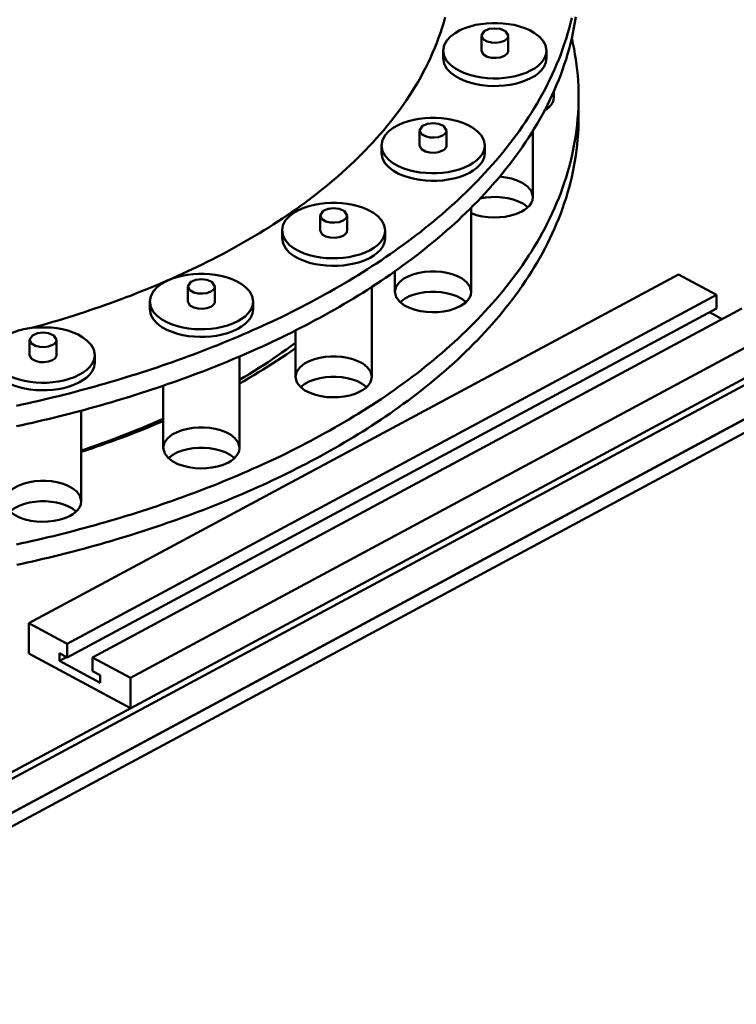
# Model space of a CAD drawing. Header units: millimetres. Extents: x 0 to 841, y 0 to 594.
# Tile 19 of 32: x 303 to 330, y 284 to 321. Entities that reach past the tile are written whole.
import ezdxf

# ---------------------------------------------------------------- set-up
doc = ezdxf.new("R2010")
doc.units = ezdxf.units.MM
doc.layers.add('VIS', color=7, linetype='CONTINUOUS', lineweight=50)

msp = doc.modelspace()

# ---------------------------------------------------------------- linework, layer by layer
at = {"layer": 'VIS'}
for points in [[(310.676, 312.571), (310.856, 312.668), (311.035, 312.767), (311.213, 312.867), (311.39, 312.968), (311.567, 313.071), (311.743, 313.175), (311.918, 313.28), (312.092, 313.387), (312.265, 313.496), (312.438, 313.605), (312.609, 313.717), (312.78, 313.829), (312.949, 313.944), (313.118, 314.059), (313.285, 314.176), (313.452, 314.295), (313.617, 314.415), (313.781, 314.537), (313.944, 314.661), (314.106, 314.786), (314.266, 314.913), (314.425, 315.041), (314.583, 315.171), (314.739, 315.303), (314.894, 315.436), (315.047, 315.571), (315.199, 315.708), (315.349, 315.847), (315.498, 315.987), (315.644, 316.129), (315.79, 316.273), (315.933, 316.419), (316.074, 316.567), (316.214, 316.716), (316.351, 316.868), (316.486, 317.021), (316.619, 317.176), (316.75, 317.333), (316.879, 317.492), (317.005, 317.652), (317.129, 317.815), (317.25, 317.979), (317.369, 318.146), (317.485, 318.314), (317.598, 318.485), (317.708, 318.657), (317.815, 318.831), (317.919, 319.007), (318.02, 319.184), (318.118, 319.364), (318.212, 319.545), (318.303, 319.728), (318.39, 319.913), (318.473, 320.1), (318.553, 320.288), (318.629, 320.478), (318.7, 320.669), (318.768, 320.862), (318.831, 321.057), (318.891, 321.252), (318.945, 321.449)], [(310.676, 312.571), (310.856, 312.668), (311.035, 312.767), (311.213, 312.867), (311.39, 312.968), (311.567, 313.071), (311.743, 313.175), (311.918, 313.28), (312.092, 313.387), (312.265, 313.496), (312.438, 313.605), (312.609, 313.717), (312.78, 313.829), (312.949, 313.944), (313.118, 314.059), (313.285, 314.176), (313.452, 314.295), (313.617, 314.415), (313.781, 314.537), (313.944, 314.661), (314.106, 314.786), (314.266, 314.913), (314.425, 315.041), (314.583, 315.171), (314.739, 315.303), (314.894, 315.436), (315.047, 315.571), (315.199, 315.708), (315.349, 315.847), (315.498, 315.987), (315.644, 316.129), (315.79, 316.273), (315.933, 316.419), (316.074, 316.567), (316.214, 316.716), (316.351, 316.868), (316.486, 317.021), (316.619, 317.176), (316.75, 317.333), (316.879, 317.492), (317.005, 317.652), (317.129, 317.815), (317.25, 317.979), (317.369, 318.146), (317.485, 318.314), (317.598, 318.485), (317.708, 318.657), (317.815, 318.831), (317.919, 319.007), (318.02, 319.184), (318.118, 319.364), (318.212, 319.545), (318.303, 319.728), (318.39, 319.913), (318.473, 320.1), (318.553, 320.288), (318.629, 320.478), (318.7, 320.669), (318.768, 320.862), (318.831, 321.057), (318.891, 321.252), (318.945, 321.449)], [(314.042, 309.989), (314.223, 310.087), (314.404, 310.187), (314.584, 310.287), (314.763, 310.389), (314.942, 310.491), (315.12, 310.595), (315.297, 310.701), (315.474, 310.807), (315.65, 310.915), (315.825, 311.023), (315.999, 311.134), (316.172, 311.245), (316.345, 311.358), (316.517, 311.472), (316.688, 311.587), (316.858, 311.704), (317.027, 311.822), (317.195, 311.941), (317.362, 312.062), (317.528, 312.184), (317.694, 312.307), (317.858, 312.432), (318.021, 312.558), (318.183, 312.686), (318.343, 312.815), (318.503, 312.945), (318.661, 313.077), (318.818, 313.211), (318.974, 313.346), (319.129, 313.482), (319.282, 313.62), (319.434, 313.76), (319.584, 313.901), (319.733, 314.043), (319.88, 314.187), (320.026, 314.333), (320.17, 314.48), (320.313, 314.629), (320.454, 314.78), (320.593, 314.932), (320.73, 315.086), (320.865, 315.241), (320.999, 315.399), (321.131, 315.557), (321.26, 315.718), (321.387, 315.88), (321.513, 316.044), (321.636, 316.209), (321.757, 316.376), (321.875, 316.545), (321.991, 316.715), (322.105, 316.887), (322.216, 317.061), (322.324, 317.236), (322.43, 317.413), (322.533, 317.592), (322.633, 317.772), (322.73, 317.954), (322.824, 318.138), (322.915, 318.322), (323.003, 318.509), (323.088, 318.697), (323.169, 318.886), (323.247, 319.077), (323.322, 319.269), (323.393, 319.463), (323.46, 319.658), (323.524, 319.854), (323.584, 320.051), (323.64, 320.249), (323.693, 320.449), (323.741, 320.649), (323.786, 320.85), (323.826, 321.053), (323.862, 321.255), (323.894, 321.459)], [(314.042, 310.764), (314.223, 310.862), (314.404, 310.961), (314.584, 311.061), (314.763, 311.163), (314.942, 311.266), (315.12, 311.37), (315.297, 311.475), (315.474, 311.581), (315.65, 311.689), (315.825, 311.798), (315.999, 311.908), (316.172, 312.02), (316.345, 312.132), (316.517, 312.246), (316.688, 312.361), (316.858, 312.478), (317.027, 312.596), (317.195, 312.715), (317.362, 312.836), (317.528, 312.958), (317.694, 313.081), (317.858, 313.206), (318.021, 313.332), (318.183, 313.46), (318.343, 313.589), (318.503, 313.72), (318.661, 313.852), (318.818, 313.985), (318.974, 314.12), (319.129, 314.257), (319.282, 314.394), (319.434, 314.534), (319.584, 314.675), (319.733, 314.818), (319.88, 314.962), (320.026, 315.108), (320.17, 315.255), (320.313, 315.404), (320.454, 315.554), (320.593, 315.707), (320.73, 315.86), (320.865, 316.016), (320.999, 316.173), (321.131, 316.332), (321.26, 316.492), (321.387, 316.654), (321.513, 316.818), (321.636, 316.983), (321.757, 317.151), (321.875, 317.319), (321.991, 317.49), (322.105, 317.662), (322.216, 317.835), (322.324, 318.011), (322.43, 318.188), (322.533, 318.367), (322.633, 318.547), (322.73, 318.729), (322.824, 318.912), (322.915, 319.097), (323.003, 319.283), (323.088, 319.471), (323.169, 319.661), (323.247, 319.852), (323.322, 320.044), (323.393, 320.237), (323.46, 320.432), (323.524, 320.628), (323.584, 320.825), (323.64, 321.024), (323.693, 321.223), (323.741, 321.423)], [(322.782, 320.181), (322.744, 320.386), (322.643, 320.569), (322.501, 320.723), (322.334, 320.85), (322.151, 320.953), (321.959, 321.037), (321.76, 321.103), (321.557, 321.155), (321.35, 321.192), (321.142, 321.217), (320.932, 321.229), (320.722, 321.229), (320.513, 321.217), (320.304, 321.192), (320.098, 321.155), (319.894, 321.103), (319.695, 321.037), (319.503, 320.953), (319.321, 320.85), (319.153, 320.723), (319.011, 320.569), (318.91, 320.386), (318.872, 320.181)], [(321.337, 320.754), (321.228, 320.924), (321.035, 321.004), (320.827, 321.028), (320.619, 321.004), (320.427, 320.924), (320.317, 320.754)], [(320.317, 320.754), (320.393, 320.611), (320.537, 320.529), (320.699, 320.489), (320.866, 320.481), (321.031, 320.504), (321.188, 320.561)], [(320.317, 320.754), (320.317, 320.181)], [(321.188, 320.561), (321.225, 320.583), (321.259, 320.608), (321.289, 320.638), (321.314, 320.673), (321.331, 320.712), (321.337, 320.754)], [(321.337, 320.754), (321.337, 320.181)], [(324, 318.422), (323.998, 318.628), (323.991, 318.833), (323.981, 319.037), (323.966, 319.242), (323.946, 319.446), (323.923, 319.65), (323.895, 319.853), (323.864, 320.056), (323.828, 320.258), (323.788, 320.459), (323.744, 320.66)], [(318.872, 320.181), (318.911, 319.972), (319.015, 319.786), (319.162, 319.631), (319.333, 319.504), (319.519, 319.401), (319.716, 319.317), (319.919, 319.251), (320.126, 319.201), (320.337, 319.165), (320.549, 319.142), (320.762, 319.132), (320.976, 319.134), (321.189, 319.149), (321.4, 319.177), (321.61, 319.219), (321.816, 319.275), (322.016, 319.348), (322.21, 319.439)], [(318.872, 320.181), (318.872, 319.894)], [(320.317, 320.181), (320.393, 320.037), (320.537, 319.955), (320.699, 319.916), (320.866, 319.908), (321.031, 319.93), (321.188, 319.987)], [(321.188, 319.987), (321.225, 320.009), (321.259, 320.035), (321.289, 320.065), (321.314, 320.099), (321.331, 320.139), (321.337, 320.181)], [(322.21, 319.439), (322.35, 319.523), (322.481, 319.621), (322.598, 319.736), (322.694, 319.869), (322.759, 320.019), (322.782, 320.181)], [(322.782, 320.181), (322.782, 319.894)], [(318.872, 319.894), (318.911, 319.685), (319.015, 319.5), (319.162, 319.344), (319.333, 319.217), (319.519, 319.114), (319.716, 319.03), (319.919, 318.964), (320.126, 318.914), (320.337, 318.878), (320.549, 318.855), (320.762, 318.845), (320.976, 318.847), (321.189, 318.862), (321.4, 318.89), (321.61, 318.932), (321.816, 318.988), (322.016, 319.061), (322.21, 319.152)], [(322.21, 319.152), (322.35, 319.236), (322.481, 319.334), (322.598, 319.449), (322.694, 319.582), (322.759, 319.732), (322.782, 319.894)], [(290, 286.153), (351.066, 318.939)], [(290.24, 286.024), (351.306, 318.81)], [(323.065, 318.646), (323.065, 318.422)], [(314.042, 305.515), (314.223, 305.613), (314.404, 305.712), (314.584, 305.812), (314.763, 305.914), (314.942, 306.017), (315.12, 306.121), (315.297, 306.226), (315.474, 306.332), (315.65, 306.44), (315.825, 306.549), (315.999, 306.659), (316.172, 306.77), (316.345, 306.883), (316.517, 306.997), (316.688, 307.112), (316.858, 307.229), (317.027, 307.347), (317.195, 307.466), (317.362, 307.587), (317.528, 307.709), (317.694, 307.832), (317.858, 307.957), (318.021, 308.083), (318.183, 308.211), (318.343, 308.34), (318.503, 308.47), (318.661, 308.602), (318.818, 308.736), (318.974, 308.871), (319.129, 309.007), (319.282, 309.145), (319.434, 309.285), (319.584, 309.426), (319.733, 309.568), (319.88, 309.713), (320.026, 309.858), (320.17, 310.006), (320.313, 310.155), (320.454, 310.305), (320.593, 310.457), (320.73, 310.611), (320.865, 310.767), (320.999, 310.924), (321.131, 311.083), (321.26, 311.243), (321.387, 311.405), (321.513, 311.569), (321.636, 311.734), (321.757, 311.901), (321.875, 312.07), (321.991, 312.24), (322.105, 312.413), (322.216, 312.586), (322.324, 312.762), (322.43, 312.939), (322.533, 313.117), (322.633, 313.298), (322.73, 313.479), (322.824, 313.663), (322.915, 313.848), (323.003, 314.034), (323.088, 314.222), (323.169, 314.412), (323.247, 314.602), (323.322, 314.795), (323.393, 314.988), (323.46, 315.183), (323.524, 315.379), (323.584, 315.576), (323.64, 315.775), (323.693, 315.974), (323.741, 316.174), (323.786, 316.376), (323.826, 316.578), (323.862, 316.781), (323.894, 316.984), (323.922, 317.189), (323.946, 317.393), (323.965, 317.599), (323.981, 317.804), (323.991, 318.01), (323.998, 318.216), (324, 318.422)], [(323.065, 318.422), (323.051, 318.315), (323.012, 318.214), (322.953, 318.123), (322.88, 318.043), (322.797, 317.972), (322.707, 317.911)], [(323.035, 318.579), (323.044, 318.554), (323.051, 318.528), (323.057, 318.502), (323.062, 318.476), (323.064, 318.449), (323.065, 318.422)], [(324, 318.422), (324, 317.648)], [(322.802, 318.094), (322.814, 318.085), (322.826, 318.075), (322.838, 318.066), (322.849, 318.056), (322.861, 318.045), (322.872, 318.035)], [(290, 284.604), (351.547, 317.648)], [(314.042, 304.74), (314.223, 304.838), (314.404, 304.937), (314.584, 305.038), (314.763, 305.139), (314.942, 305.242), (315.12, 305.346), (315.297, 305.451), (315.474, 305.558), (315.65, 305.665), (315.825, 305.774), (315.999, 305.884), (316.172, 305.996), (316.345, 306.109), (316.517, 306.223), (316.688, 306.338), (316.858, 306.454), (317.027, 306.572), (317.195, 306.692), (317.362, 306.812), (317.528, 306.934), (317.694, 307.058), (317.858, 307.183), (318.021, 307.309), (318.183, 307.436), (318.343, 307.565), (318.503, 307.696), (318.661, 307.828), (318.818, 307.961), (318.974, 308.096), (319.129, 308.233), (319.282, 308.371), (319.434, 308.51), (319.584, 308.651), (319.733, 308.794), (319.88, 308.938), (320.026, 309.084), (320.17, 309.231), (320.313, 309.38), (320.454, 309.531), (320.593, 309.683), (320.73, 309.837), (320.865, 309.992), (320.999, 310.149), (321.131, 310.308), (321.26, 310.469), (321.387, 310.631), (321.513, 310.794), (321.636, 310.96), (321.757, 311.127), (321.875, 311.296), (321.991, 311.466), (322.105, 311.638), (322.216, 311.812), (322.324, 311.987), (322.43, 312.164), (322.533, 312.343), (322.633, 312.523), (322.73, 312.705), (322.824, 312.888), (322.915, 313.073), (323.003, 313.26), (323.088, 313.448), (323.169, 313.637), (323.247, 313.828), (323.322, 314.02), (323.393, 314.214), (323.46, 314.408), (323.524, 314.604), (323.584, 314.802), (323.64, 315), (323.693, 315.199), (323.741, 315.4), (323.786, 315.601), (323.826, 315.803), (323.862, 316.006), (323.894, 316.21), (323.922, 316.414), (323.946, 316.619), (323.965, 316.824), (323.981, 317.03), (323.991, 317.236), (323.998, 317.442), (324, 317.648)], [(320.444, 316.593), (320.406, 316.798), (320.305, 316.981), (320.163, 317.135), (319.995, 317.261), (319.813, 317.365), (319.62, 317.448), (319.421, 317.515), (319.218, 317.566), (319.011, 317.604), (318.803, 317.628), (318.594, 317.641), (318.384, 317.641), (318.174, 317.628), (317.966, 317.604), (317.759, 317.566), (317.556, 317.515), (317.357, 317.448), (317.164, 317.365), (316.982, 317.261), (316.815, 317.135), (316.672, 316.981), (316.571, 316.798), (316.534, 316.593)], [(290.24, 284.733), (351.306, 317.519)], [(318.999, 317.166), (318.889, 317.336), (318.697, 317.416), (318.489, 317.44), (318.281, 317.416), (318.088, 317.336), (317.979, 317.166)], [(317.979, 317.166), (318.054, 317.023), (318.199, 316.941), (318.361, 316.901), (318.527, 316.893), (318.693, 316.915), (318.849, 316.973)], [(317.979, 317.166), (317.979, 316.593)], [(318.849, 316.973), (318.886, 316.995), (318.92, 317.02), (318.951, 317.05), (318.976, 317.085), (318.993, 317.124), (318.999, 317.166)], [(318.999, 317.166), (318.999, 316.593)], [(322.272, 317.152), (322.272, 314.645)], [(290, 284.088), (351.547, 317.132)], [(316.534, 316.593), (316.573, 316.384), (316.677, 316.198), (316.823, 316.043), (316.994, 315.916), (317.181, 315.812), (317.377, 315.729), (317.58, 315.663), (317.788, 315.613), (317.998, 315.576), (318.21, 315.554), (318.424, 315.543), (318.637, 315.546), (318.85, 315.561), (319.062, 315.589), (319.271, 315.631), (319.477, 315.687), (319.678, 315.759), (319.871, 315.85)], [(316.534, 316.593), (316.534, 316.306)], [(317.979, 316.593), (318.054, 316.449), (318.199, 316.367), (318.361, 316.327), (318.527, 316.319), (318.693, 316.342), (318.849, 316.399)], [(318.849, 316.399), (318.886, 316.421), (318.92, 316.447), (318.951, 316.477), (318.976, 316.511), (318.993, 316.55), (318.999, 316.593)], [(319.871, 315.85), (320.012, 315.934), (320.143, 316.033), (320.26, 316.148), (320.355, 316.281), (320.42, 316.431), (320.444, 316.593)], [(320.444, 316.593), (320.444, 316.306)], [(316.534, 316.306), (316.573, 316.097), (316.677, 315.911), (316.823, 315.756), (316.994, 315.629), (317.181, 315.525), (317.377, 315.442), (317.58, 315.376), (317.788, 315.326), (317.998, 315.29), (318.21, 315.267), (318.424, 315.257), (318.637, 315.259), (318.85, 315.274), (319.062, 315.302), (319.271, 315.344), (319.477, 315.4), (319.678, 315.473), (319.871, 315.563)], [(319.871, 315.563), (320.012, 315.648), (320.143, 315.746), (320.26, 315.861), (320.355, 315.994), (320.42, 316.144), (320.444, 316.306)], [(321.012, 315.414), (321.239, 315.388), (321.462, 315.342), (321.68, 315.271), (321.886, 315.173), (322.071, 315.04), (322.214, 314.863), (322.272, 314.645)], [(320.272, 314.587), (320.48, 314.623), (320.69, 314.643), (320.901, 314.645), (321.111, 314.631), (321.319, 314.6), (321.524, 314.55), (321.723, 314.479), (321.911, 314.384), (322.079, 314.257)], [(322.272, 314.645), (322.255, 314.525), (322.207, 314.414), (322.136, 314.316), (322.05, 314.231), (321.953, 314.158), (321.849, 314.096)], [(316.677, 313.374), (316.639, 313.579), (316.538, 313.762), (316.395, 313.916), (316.228, 314.042), (316.046, 314.146), (315.853, 314.23), (315.654, 314.296), (315.451, 314.348), (315.244, 314.385), (315.036, 314.41), (314.826, 314.422), (314.617, 314.422), (314.407, 314.41), (314.199, 314.385), (313.992, 314.348), (313.789, 314.296), (313.59, 314.23), (313.397, 314.146), (313.215, 314.042), (313.048, 313.916), (312.905, 313.762), (312.804, 313.579), (312.767, 313.374)], [(315.232, 313.947), (315.122, 314.117), (314.93, 314.197), (314.722, 314.221), (314.513, 314.197), (314.321, 314.117), (314.212, 313.947)], [(319.934, 314.24), (319.934, 311.056)], [(314.212, 313.947), (314.287, 313.804), (314.432, 313.722), (314.594, 313.682), (314.76, 313.674), (314.926, 313.696), (315.082, 313.754)], [(314.212, 313.947), (314.212, 313.374)], [(315.082, 313.754), (315.119, 313.776), (315.153, 313.801), (315.183, 313.831), (315.208, 313.866), (315.225, 313.905), (315.232, 313.947)], [(315.232, 313.947), (315.232, 313.374)], [(321.849, 314.096), (321.649, 314.007), (321.44, 313.942), (321.225, 313.899), (321.008, 313.875), (320.789, 313.869), (320.57, 313.881), (320.353, 313.912), (320.14, 313.962), (319.934, 314.035)], [(312.767, 313.374), (312.806, 313.165), (312.91, 312.979), (313.056, 312.824), (313.227, 312.697), (313.414, 312.593), (313.61, 312.51), (313.813, 312.444), (314.021, 312.394), (314.231, 312.358), (314.443, 312.335), (314.657, 312.325), (314.87, 312.327), (315.083, 312.342), (315.295, 312.37), (315.504, 312.412), (315.71, 312.468), (315.911, 312.541), (316.104, 312.631)], [(312.767, 313.374), (312.767, 313.087)], [(312.767, 313.087), (312.806, 312.878), (312.91, 312.692), (313.056, 312.537), (313.227, 312.41), (313.414, 312.307), (313.61, 312.223), (313.813, 312.157), (314.021, 312.107), (314.231, 312.071), (314.443, 312.048), (314.657, 312.038), (314.87, 312.04), (315.083, 312.055), (315.295, 312.083), (315.504, 312.125), (315.71, 312.181), (315.911, 312.254), (316.104, 312.345)], [(314.212, 313.374), (314.287, 313.23), (314.432, 313.148), (314.594, 313.109), (314.76, 313.101), (314.926, 313.123), (315.082, 313.18)], [(315.082, 313.18), (315.119, 313.202), (315.153, 313.228), (315.183, 313.258), (315.208, 313.292), (315.225, 313.331), (315.232, 313.374)], [(316.104, 312.631), (316.245, 312.716), (316.376, 312.814), (316.492, 312.929), (316.588, 313.062), (316.653, 313.212), (316.677, 313.374)], [(316.104, 312.345), (316.245, 312.429), (316.376, 312.527), (316.492, 312.642), (316.588, 312.775), (316.653, 312.925), (316.677, 313.087)], [(316.677, 313.374), (316.677, 313.087)], [(303.283, 309.686), (303.485, 309.742), (303.686, 309.799), (303.888, 309.856), (304.088, 309.915), (304.289, 309.975), (304.489, 310.036), (304.689, 310.097), (304.889, 310.16), (305.088, 310.224), (305.287, 310.289), (305.486, 310.355), (305.684, 310.422), (305.882, 310.49), (306.079, 310.559), (306.276, 310.63), (306.473, 310.701), (306.669, 310.774), (306.865, 310.847), (307.061, 310.922), (307.256, 310.998), (307.45, 311.075), (307.644, 311.153), (307.838, 311.232), (308.031, 311.313), (308.224, 311.395), (308.416, 311.478), (308.607, 311.562), (308.799, 311.647), (308.989, 311.734), (309.179, 311.822), (309.368, 311.911), (309.557, 312.001), (309.745, 312.093), (309.933, 312.186), (310.119, 312.28), (310.306, 312.376), (310.491, 312.473), (310.676, 312.571)], [(303.283, 309.686), (303.485, 309.742), (303.686, 309.799), (303.888, 309.856), (304.088, 309.915), (304.289, 309.975), (304.489, 310.036), (304.689, 310.097), (304.889, 310.16), (305.088, 310.224), (305.287, 310.289), (305.486, 310.355), (305.684, 310.422), (305.882, 310.49), (306.079, 310.559), (306.276, 310.63), (306.473, 310.701), (306.669, 310.774), (306.865, 310.847), (307.061, 310.922), (307.256, 310.998), (307.45, 311.075), (307.644, 311.153), (307.838, 311.232), (308.031, 311.313), (308.224, 311.395), (308.416, 311.478), (308.607, 311.562), (308.799, 311.647), (308.989, 311.734), (309.179, 311.822), (309.368, 311.911), (309.557, 312.001), (309.745, 312.093), (309.933, 312.186), (310.119, 312.28), (310.306, 312.376), (310.491, 312.473), (310.676, 312.571)], [(303.184, 298.509), (327.784, 311.717)], [(311.67, 310.686), (311.632, 310.891), (311.531, 311.074), (311.389, 311.228), (311.221, 311.354), (311.039, 311.458), (310.846, 311.541), (310.648, 311.608), (310.444, 311.659), (310.238, 311.697), (310.029, 311.722), (309.82, 311.734), (309.61, 311.734), (309.4, 311.722), (309.192, 311.697), (308.985, 311.659), (308.782, 311.608), (308.583, 311.541), (308.391, 311.458), (308.208, 311.354), (308.041, 311.228), (307.899, 311.074), (307.798, 310.891), (307.76, 310.686)], [(317.044, 311.833), (317.044, 311.056)], [(317.044, 311.056), (317.093, 311.258), (317.218, 311.426), (317.383, 311.556), (317.568, 311.654), (317.764, 311.728), (317.967, 311.78), (318.175, 311.814), (318.384, 311.83), (318.594, 311.83), (318.803, 311.814), (319.01, 311.78), (319.213, 311.728), (319.41, 311.654), (319.595, 311.556), (319.759, 311.426), (319.884, 311.258), (319.934, 311.056)], [(327.784, 311.717), (329.227, 310.942)], [(310.225, 311.259), (310.115, 311.429), (309.923, 311.509), (309.715, 311.533), (309.507, 311.509), (309.314, 311.429), (309.205, 311.259)], [(309.205, 311.259), (309.28, 311.116), (309.425, 311.034), (309.587, 310.994), (309.754, 310.986), (309.919, 311.008), (310.075, 311.066)], [(309.205, 311.259), (309.205, 310.686)], [(310.075, 311.066), (310.112, 311.088), (310.146, 311.113), (310.177, 311.143), (310.202, 311.178), (310.219, 311.217), (310.225, 311.259)], [(310.225, 311.259), (310.225, 310.686)], [(316.167, 311.241), (316.167, 307.838)], [(304.626, 297.735), (329.227, 310.942)], [(319.51, 310.508), (319.311, 310.419), (319.102, 310.354), (318.888, 310.311), (318.671, 310.287), (318.453, 310.281), (318.235, 310.293), (318.018, 310.323), (317.806, 310.373), (317.599, 310.445), (317.405, 310.543), (317.231, 310.675), (317.097, 310.847), (317.044, 311.056)], [(317.237, 310.669), (317.401, 310.793), (317.584, 310.887), (317.777, 310.957), (317.977, 311.008), (318.18, 311.04), (318.386, 311.056), (318.592, 311.056), (318.797, 311.04), (319, 311.008), (319.2, 310.957), (319.393, 310.887), (319.576, 310.793), (319.741, 310.669)], [(319.934, 311.056), (319.916, 310.937), (319.868, 310.826), (319.798, 310.728), (319.711, 310.643), (319.614, 310.57), (319.51, 310.508)], [(329.227, 310.942), (329.227, 310.426)], [(302.713, 306.741), (302.912, 306.785), (303.112, 306.829), (303.311, 306.874), (303.51, 306.92), (303.71, 306.967), (303.908, 307.014), (304.107, 307.063), (304.305, 307.112), (304.504, 307.161), (304.702, 307.212), (304.9, 307.263), (305.097, 307.315), (305.295, 307.368), (305.492, 307.422), (305.689, 307.477), (305.886, 307.532), (306.082, 307.588), (306.278, 307.645), (306.475, 307.703), (306.67, 307.762), (306.866, 307.821), (307.061, 307.882), (307.256, 307.943), (307.451, 308.005), (307.645, 308.068), (307.84, 308.132), (308.034, 308.196), (308.227, 308.262), (308.421, 308.328), (308.614, 308.396), (308.806, 308.464), (308.999, 308.533), (309.191, 308.603), (309.382, 308.674), (309.574, 308.746), (309.765, 308.818), (309.956, 308.892), (310.146, 308.967), (310.336, 309.042), (310.525, 309.119), (310.715, 309.196), (310.903, 309.275), (311.092, 309.354), (311.28, 309.434), (311.467, 309.516), (311.654, 309.598), (311.841, 309.682), (312.027, 309.766), (312.213, 309.851), (312.398, 309.938), (312.583, 310.025), (312.767, 310.114), (312.951, 310.203), (313.134, 310.294), (313.317, 310.386), (313.499, 310.479), (313.68, 310.573), (313.861, 310.668), (314.042, 310.764)], [(307.76, 310.686), (307.799, 310.477), (307.903, 310.291), (308.049, 310.136), (308.22, 310.009), (308.407, 309.905), (308.603, 309.822), (308.806, 309.756), (309.014, 309.706), (309.224, 309.669), (309.437, 309.647), (309.65, 309.636), (309.863, 309.639), (310.076, 309.654), (310.288, 309.682), (310.497, 309.724), (310.703, 309.78), (310.904, 309.852), (311.097, 309.943)], [(307.76, 310.686), (307.76, 310.399)], [(309.205, 310.686), (309.28, 310.542), (309.425, 310.46), (309.587, 310.42), (309.754, 310.413), (309.919, 310.435), (310.075, 310.492)], [(310.075, 310.492), (310.112, 310.514), (310.146, 310.54), (310.177, 310.57), (310.202, 310.604), (310.219, 310.643), (310.225, 310.686)], [(311.097, 309.943), (311.238, 310.027), (311.369, 310.126), (311.486, 310.241), (311.581, 310.374), (311.646, 310.524), (311.67, 310.686)], [(311.67, 310.686), (311.67, 310.399)], [(304.626, 297.218), (329.227, 310.426)], [(305.588, 297.218), (330.189, 310.426)], [(307.76, 310.399), (307.799, 310.19), (307.903, 310.004), (308.049, 309.849), (308.22, 309.722), (308.407, 309.619), (308.603, 309.535), (308.806, 309.469), (309.014, 309.419), (309.224, 309.383), (309.437, 309.36), (309.65, 309.35), (309.863, 309.352), (310.076, 309.367), (310.288, 309.395), (310.497, 309.437), (310.703, 309.493), (310.904, 309.566), (311.097, 309.657)], [(311.097, 309.657), (311.238, 309.741), (311.369, 309.839), (311.486, 309.954), (311.581, 310.087), (311.646, 310.237), (311.67, 310.399)], [(328.96, 310.283), (329.441, 310.025)], [(305.674, 308.663), (305.637, 308.868), (305.536, 309.051), (305.393, 309.205), (305.226, 309.332), (305.044, 309.435), (304.851, 309.519), (304.652, 309.585), (304.449, 309.637), (304.242, 309.674), (304.034, 309.699), (303.824, 309.711), (303.614, 309.711), (303.405, 309.699), (303.197, 309.674), (302.99, 309.637), (302.787, 309.585), (302.588, 309.519), (302.395, 309.435), (302.213, 309.332), (302.046, 309.205), (301.903, 309.051), (301.802, 308.868), (301.764, 308.663)], [(302.713, 305.967), (302.912, 306.01), (303.112, 306.055), (303.311, 306.1), (303.51, 306.146), (303.71, 306.192), (303.908, 306.24), (304.107, 306.288), (304.305, 306.337), (304.504, 306.387), (304.702, 306.437), (304.9, 306.489), (305.097, 306.541), (305.295, 306.594), (305.492, 306.648), (305.689, 306.702), (305.886, 306.758), (306.082, 306.814), (306.278, 306.871), (306.475, 306.929), (306.67, 306.987), (306.866, 307.047), (307.061, 307.107), (307.256, 307.169), (307.451, 307.231), (307.645, 307.294), (307.84, 307.357), (308.034, 307.422), (308.227, 307.487), (308.421, 307.554), (308.614, 307.621), (308.806, 307.689), (308.999, 307.758), (309.191, 307.828), (309.382, 307.899), (309.574, 307.971), (309.765, 308.044), (309.956, 308.118), (310.146, 308.192), (310.336, 308.268), (310.525, 308.344), (310.715, 308.422), (310.903, 308.5), (311.092, 308.58), (311.28, 308.66), (311.467, 308.741), (311.654, 308.824), (311.841, 308.907), (312.027, 308.991), (312.213, 309.077), (312.398, 309.163), (312.583, 309.251), (312.767, 309.339), (312.951, 309.429), (313.134, 309.52), (313.317, 309.611), (313.499, 309.704), (313.68, 309.798), (313.861, 309.893), (314.042, 309.989)], [(304.229, 309.237), (304.12, 309.406), (303.927, 309.487), (303.719, 309.51), (303.511, 309.487), (303.319, 309.406), (303.209, 309.237)], [(307.03, 296.444), (331.631, 309.652)], [(313.277, 309.591), (313.277, 307.838)], [(303.209, 309.237), (303.285, 309.093), (303.429, 309.011), (303.591, 308.972), (303.758, 308.964), (303.924, 308.986), (304.08, 309.043)], [(303.209, 309.237), (303.209, 308.663)], [(304.08, 309.043), (304.117, 309.065), (304.151, 309.091), (304.181, 309.121), (304.206, 309.155), (304.223, 309.194), (304.229, 309.237)], [(304.229, 309.237), (304.229, 308.663)], [(311.16, 307.727), (311.342, 307.835), (311.523, 307.944), (311.703, 308.055), (311.882, 308.168), (312.06, 308.282), (312.237, 308.398), (312.414, 308.515), (312.588, 308.634), (312.762, 308.755), (312.935, 308.878), (313.106, 309.002), (313.277, 309.127)], [(301.764, 308.663), (301.803, 308.454), (301.908, 308.269), (302.054, 308.113), (302.225, 307.986), (302.412, 307.883), (302.608, 307.799), (302.811, 307.734), (303.019, 307.683), (303.229, 307.647), (303.441, 307.624), (303.655, 307.614), (303.868, 307.616), (304.081, 307.631), (304.293, 307.659), (304.502, 307.701), (304.708, 307.757), (304.909, 307.83), (305.102, 307.921)], [(303.209, 308.663), (303.285, 308.52), (303.429, 308.438), (303.591, 308.398), (303.758, 308.39), (303.924, 308.412), (304.08, 308.469)], [(304.08, 308.469), (304.117, 308.491), (304.151, 308.517), (304.181, 308.547), (304.206, 308.582), (304.223, 308.621), (304.229, 308.663)], [(305.102, 307.921), (305.242, 308.005), (305.373, 308.103), (305.49, 308.218), (305.586, 308.351), (305.651, 308.501), (305.674, 308.663)], [(305.674, 308.663), (305.674, 308.376)], [(311.16, 307.588), (311.341, 307.691), (311.522, 307.795), (311.701, 307.901), (311.88, 308.008), (312.058, 308.117), (312.235, 308.227), (312.411, 308.339), (312.586, 308.452), (312.76, 308.567), (312.934, 308.684), (313.106, 308.801), (313.277, 308.921)], [(311.16, 308.609), (311.16, 305.15)], [(313.277, 307.838), (313.326, 308.04), (313.451, 308.207), (313.616, 308.337), (313.801, 308.435), (313.997, 308.509), (314.2, 308.561), (314.407, 308.595), (314.617, 308.611), (314.826, 308.611), (315.036, 308.595), (315.243, 308.561), (315.446, 308.509), (315.642, 308.435), (315.827, 308.337), (315.992, 308.207), (316.117, 308.04), (316.167, 307.838)], [(301.764, 308.376), (301.803, 308.167), (301.908, 307.982), (302.054, 307.827), (302.225, 307.699), (302.412, 307.596), (302.608, 307.513), (302.811, 307.447), (303.019, 307.396), (303.229, 307.36), (303.441, 307.337), (303.655, 307.327), (303.868, 307.33), (304.081, 307.345), (304.293, 307.373), (304.502, 307.414), (304.708, 307.471), (304.909, 307.543), (305.102, 307.634)], [(305.102, 307.634), (305.242, 307.718), (305.373, 307.817), (305.49, 307.931), (305.586, 308.064), (305.651, 308.214), (305.674, 308.376)], [(315.743, 307.289), (315.544, 307.2), (315.335, 307.135), (315.121, 307.092), (314.904, 307.068), (314.686, 307.062), (314.468, 307.074), (314.251, 307.104), (314.039, 307.154), (313.832, 307.226), (313.638, 307.325), (313.463, 307.456), (313.33, 307.628), (313.277, 307.838)], [(313.469, 307.45), (313.634, 307.574), (313.817, 307.668), (314.01, 307.738), (314.21, 307.789), (314.413, 307.821), (314.619, 307.837), (314.824, 307.837), (315.03, 307.821), (315.233, 307.789), (315.433, 307.738), (315.626, 307.668), (315.809, 307.574), (315.974, 307.45)], [(316.167, 307.838), (316.149, 307.718), (316.101, 307.607), (316.03, 307.509), (315.944, 307.424), (315.847, 307.351), (315.743, 307.289)], [(308.27, 307.502), (308.27, 305.15)], [(305.164, 306.559), (305.164, 303.127)], [(305.164, 305.049), (305.362, 305.115), (305.558, 305.183), (305.755, 305.252), (305.951, 305.322), (306.147, 305.393), (306.342, 305.465), (306.537, 305.538), (306.731, 305.612), (306.925, 305.688), (307.119, 305.765), (307.312, 305.842), (307.504, 305.922), (307.697, 306.002), (307.888, 306.083), (308.079, 306.166), (308.27, 306.25)], [(305.164, 305), (305.361, 305.065), (305.558, 305.13), (305.754, 305.197), (305.95, 305.265), (306.146, 305.334), (306.341, 305.404), (306.536, 305.475), (306.73, 305.547), (306.924, 305.621), (307.118, 305.695), (307.311, 305.77), (307.504, 305.847), (307.696, 305.925), (307.888, 306.004), (308.079, 306.084), (308.27, 306.165)], [(308.27, 305.15), (308.32, 305.351), (308.444, 305.519), (308.609, 305.649), (308.794, 305.747), (308.99, 305.821), (309.194, 305.873), (309.401, 305.907), (309.61, 305.923), (309.82, 305.923), (310.029, 305.907), (310.236, 305.873), (310.439, 305.821), (310.636, 305.747), (310.821, 305.649), (310.985, 305.519), (311.11, 305.351), (311.16, 305.15)], [(302.713, 301.492), (302.912, 301.536), (303.112, 301.58), (303.311, 301.625), (303.51, 301.671), (303.71, 301.718), (303.908, 301.765), (304.107, 301.813), (304.305, 301.862), (304.504, 301.912), (304.702, 301.963), (304.9, 302.014), (305.097, 302.066), (305.295, 302.119), (305.492, 302.173), (305.689, 302.228), (305.886, 302.283), (306.082, 302.339), (306.278, 302.396), (306.475, 302.454), (306.67, 302.513), (306.866, 302.572), (307.061, 302.633), (307.256, 302.694), (307.451, 302.756), (307.645, 302.819), (307.84, 302.883), (308.034, 302.947), (308.227, 303.013), (308.421, 303.079), (308.614, 303.146), (308.806, 303.215), (308.999, 303.284), (309.191, 303.354), (309.382, 303.425), (309.574, 303.496), (309.765, 303.569), (309.956, 303.643), (310.146, 303.717), (310.336, 303.793), (310.525, 303.87), (310.715, 303.947), (310.903, 304.025), (311.092, 304.105), (311.28, 304.185), (311.467, 304.267), (311.654, 304.349), (311.841, 304.432), (312.027, 304.517), (312.213, 304.602), (312.398, 304.689), (312.583, 304.776), (312.767, 304.865), (312.951, 304.954), (313.134, 305.045), (313.317, 305.137), (313.499, 305.229), (313.68, 305.323), (313.861, 305.418), (314.042, 305.515)], [(310.737, 304.601), (310.537, 304.512), (310.329, 304.447), (310.114, 304.404), (309.897, 304.38), (309.679, 304.374), (309.461, 304.386), (309.244, 304.416), (309.032, 304.466), (308.826, 304.538), (308.631, 304.637), (308.457, 304.768), (308.323, 304.94), (308.27, 305.15)], [(308.463, 304.762), (308.627, 304.886), (308.81, 304.98), (309.003, 305.05), (309.203, 305.101), (309.406, 305.133), (309.612, 305.149), (309.818, 305.149), (310.023, 305.133), (310.226, 305.101), (310.426, 305.05), (310.619, 304.98), (310.802, 304.886), (310.967, 304.762)], [(311.16, 305.15), (311.142, 305.03), (311.094, 304.919), (311.024, 304.821), (310.937, 304.736), (310.84, 304.663), (310.737, 304.601)], [(302.718, 300.719), (302.918, 300.762), (303.117, 300.807), (303.316, 300.852), (303.515, 300.898), (303.714, 300.944), (303.913, 300.992), (304.112, 301.04), (304.31, 301.089), (304.508, 301.139), (304.706, 301.189), (304.904, 301.241), (305.101, 301.293), (305.299, 301.346), (305.496, 301.4), (305.693, 301.454), (305.89, 301.51), (306.086, 301.566), (306.282, 301.623), (306.478, 301.681), (306.674, 301.739), (306.869, 301.799), (307.065, 301.859), (307.259, 301.92), (307.454, 301.982), (307.649, 302.045), (307.843, 302.109), (308.036, 302.174), (308.23, 302.239), (308.423, 302.306), (308.616, 302.373), (308.809, 302.441), (309.001, 302.51), (309.193, 302.58), (309.385, 302.651), (309.576, 302.723), (309.767, 302.796), (309.957, 302.869), (310.148, 302.944), (310.338, 303.019), (310.527, 303.096), (310.716, 303.173), (310.905, 303.252), (311.093, 303.331), (311.281, 303.411), (311.468, 303.493), (311.655, 303.575), (311.842, 303.658), (312.028, 303.743), (312.214, 303.828), (312.399, 303.915), (312.583, 304.002), (312.768, 304.09), (312.951, 304.18), (313.134, 304.271), (313.317, 304.362), (313.499, 304.455), (313.68, 304.549), (313.861, 304.644), (314.042, 304.74)], [(302.274, 303.127), (302.324, 303.329), (302.449, 303.497), (302.613, 303.626), (302.799, 303.725), (302.995, 303.798), (303.198, 303.851), (303.405, 303.884), (303.614, 303.901), (303.824, 303.901), (304.034, 303.884), (304.241, 303.851), (304.444, 303.798), (304.64, 303.725), (304.825, 303.626), (304.99, 303.497), (305.115, 303.329), (305.164, 303.127)], [(304.741, 302.578), (304.542, 302.489), (304.333, 302.425), (304.119, 302.381), (303.902, 302.357), (303.684, 302.351), (303.465, 302.363), (303.249, 302.393), (303.036, 302.443), (302.83, 302.515), (302.635, 302.614), (302.461, 302.745), (302.328, 302.917), (302.274, 303.127)], [(302.467, 302.74), (302.632, 302.863), (302.815, 302.957), (303.008, 303.028), (303.208, 303.078), (303.411, 303.11), (303.616, 303.126), (303.822, 303.126), (304.028, 303.11), (304.231, 303.078), (304.431, 303.028), (304.624, 302.957), (304.807, 302.863), (304.972, 302.74)], [(305.164, 303.127), (305.147, 303.007), (305.099, 302.896), (305.028, 302.798), (304.942, 302.713), (304.845, 302.641), (304.741, 302.578)], [(303.184, 297.362), (303.184, 298.509)], [(303.184, 298.509), (304.626, 297.735)], [(304.626, 297.735), (304.626, 297.218)], [(303.184, 297.362), (307.03, 295.296)], [(304.338, 297.373), (304.338, 297.086)], [(304.338, 297.373), (304.626, 297.218)], [(304.338, 297.086), (304.605, 297.23)], [(304.338, 297.086), (305.876, 296.26)], [(305.588, 297.218), (307.03, 296.444)], [(305.588, 297.218), (305.588, 296.702)], [(305.588, 296.702), (305.876, 296.547)], [(305.876, 296.547), (305.876, 296.26)], [(307.03, 295.296), (307.03, 296.444)]]:
    msp.add_lwpolyline(points, dxfattribs=at)

doc.saveas('drawing.dxf')
